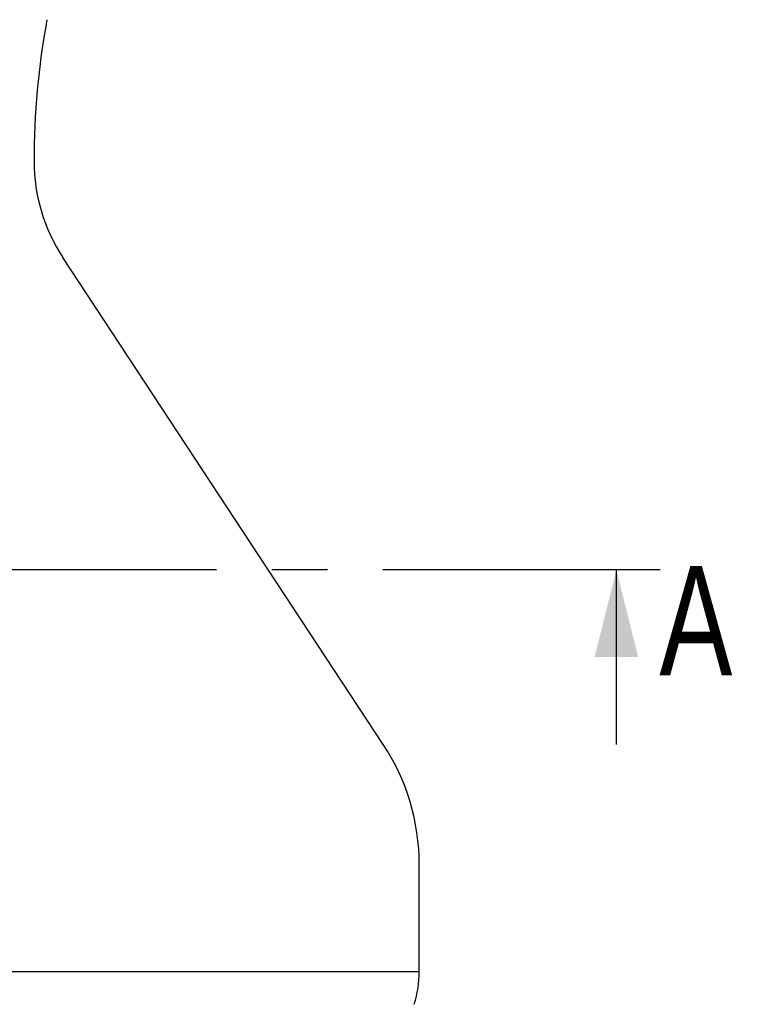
# Model space of a CAD drawing. Header units: millimetres. Extents: x 10 to 412, y 8 to 584.
# Tile 34 of 83: x 106 to 140, y 455 to 500. Entities that reach past the tile are written whole.
import ezdxf

# ---------------------------------------------------------------- set-up
doc = ezdxf.new("R2010")
doc.units = ezdxf.units.MM
doc.linetypes.add('CENTERX2', pattern=[20.32, 12.7, -2.54, 2.54, -2.54])
doc.layers.add('CENTERLINE', color=4, linetype='CENTERX2')
doc.layers.add('DETAIL', color=3, linetype='Continuous')
doc.layers.add('OUTLINE', color=7, linetype='Continuous', lineweight=25)
doc.styles.add('SLDTEXTSTYLE0', font='TXT', dxfattribs={"width": 0.75})

msp = doc.modelspace()

# ---------------------------------------------------------------- linework, layer by layer
at = {"layer": 'CENTERLINE'}
msp.add_line((135.76409, 474.60517), (42.40541, 474.60517), dxfattribs=at)
at = {"layer": 'CENTERLINE', "linetype": 'Continuous'}
msp.add_line((133.76409, 466.60517), (133.76409, 474.60517), dxfattribs=at)
at = {"layer": 'CENTERLINE'}
msp.add_solid([(133.76409, 474.60517), (132.76409, 470.60517), (134.76409, 470.60517)], dxfattribs=at)
at = {"layer": 'DETAIL'}
msp.add_line((89.08475, 456.20536), (124.73475, 456.20536), dxfattribs=at)
at = {"layer": 'OUTLINE'}
for p, q in [((123.08687, 466.60445), (108.40305, 488.90575)), ((124.73475, 456.20536), (124.73475, 461.10517))]:
    msp.add_line(p, q, dxfattribs=at)
for centre, radius, start, end in [((143.08475, 493.30517), 36, 169.611142, 180), ((115.08475, 493.30517), 8, 180, 213.362061), ((114.73475, 461.10517), 10, 0, 33.362061), ((119.73475, 456.20537), 5, 342.540912, 0)]:
    msp.add_arc(centre, radius, start, end, dxfattribs=at)

# ---------------------------------------------------------------- texts
at = {"layer": 'CENTERLINE', "insert": (135.73523, 474.77252), "char_height": 5, "attachment_point": 1, "style": 'SLDTEXTSTYLE0'}
msp.add_mtext('A', dxfattribs=at)

doc.saveas('drawing.dxf')
